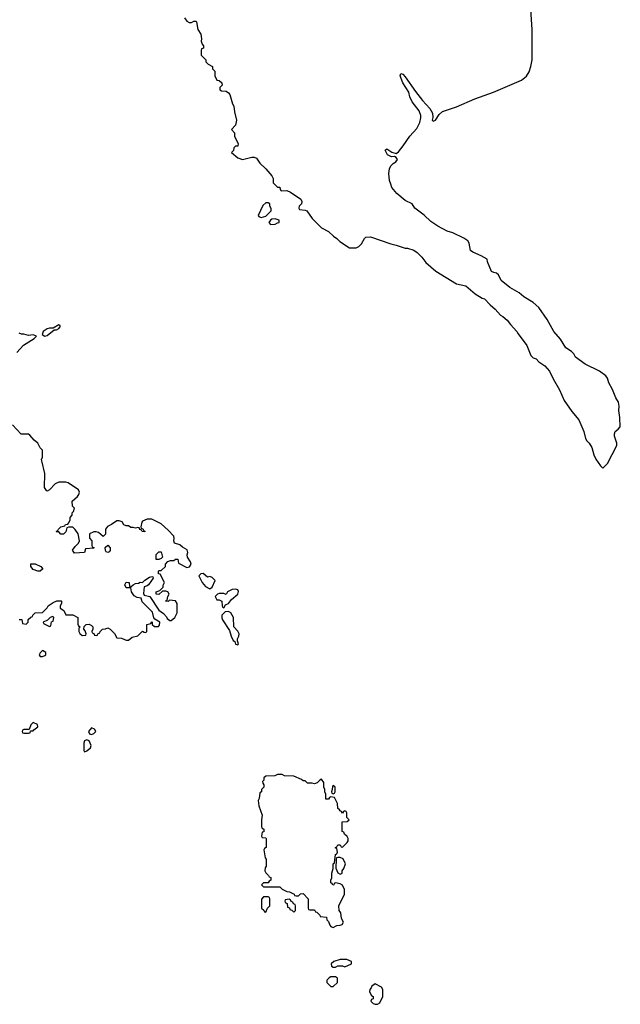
# Model space of a CAD drawing. Header units: inches. Extents: x 2528705 to 2676837, y 911742 to 1023252.
# Tile 29 of 143: x 2582913 to 2588079, y 912942 to 921414. Entities that reach past the tile are written whole.
import ezdxf

# ---------------------------------------------------------------- set-up
doc = ezdxf.new("R2010")
doc.units = ezdxf.units.IN
doc.header["$MEASUREMENT"] = 0
doc.layers.add('C5981', color=7, linetype='Continuous')
doc.layers.add('C5982', color=7, linetype='Continuous')

msp = doc.modelspace()

# ---------------------------------------------------------------- linework, layer by layer
at = {"layer": 'C5981', "color": 5, "elevation": 60}
for points in [[(2585104, 920000), (2585130, 919974), (2585150, 919972), (2585152.7, 919952.7), (2585162, 919942), (2585210, 919944.7), (2585242, 919930), (2585331.3, 919870), (2585341, 919850), (2585336, 919830), (2585318, 919810), (2585312.7, 919792.7), (2585321, 919781), (2585370, 919776), (2585382, 919770), (2585430, 919704.7), (2585510, 919622), (2585570, 919591.3), (2585610.9, 919550.9), (2585642, 919530), (2585666.4, 919506.4), (2585750, 919452), (2585808.4, 919451.6), (2585830, 919462), (2585853.6, 919486.4), (2585878, 919530), (2585890, 919542), (2585930, 919544.7), (2586104.5, 919484.5), (2586150, 919474.8), (2586227.3, 919447.3), (2586250, 919446.8), (2586302, 919430), (2586331.3, 919410), (2586371.3, 919370), (2586405.2, 919325.2), (2586491.3, 919250), (2586670, 919141), (2586750, 919124.7), (2586830, 919056), (2586890, 919018), (2586910, 919011.3), (2586959.8, 918959.8), (2587004, 918924), (2587050, 918871.3), (2587070, 918861), (2587106, 918830), (2587136, 918790), (2587190.5, 918730.5), (2587201, 918710), (2587274, 918610), (2587310, 918524.7), (2587330, 918504.7), (2587355.3, 918495.3), (2587378, 918470), (2587430, 918436), (2587470.6, 918390), (2587502.5, 918322.5), (2587554.8, 918230), (2587596.8, 918136.8), (2587661.4, 918041.4), (2587721, 917970), (2587764, 917870), (2587781, 917810), (2587791.3, 917790), (2587811.3, 917770), (2587834.4, 917734.4), (2587851, 917670), (2587870, 917632), (2587910, 917574), (2587930, 917554), (2587970, 917594), (2588048, 917750), (2588048, 917770), (2588028.7, 917830), (2588028, 917850), (2588035.3, 917870), (2588062, 917890), (2588079, 917910), (2588076, 917990), (2588067, 918050), (2588069.4, 918090), (2588063.7, 918123.7), (2588040.1, 918160.1), (2588011.9, 918231.9), (2587979, 918290), (2587969, 918330), (2587955.1, 918350), (2587901.2, 918390), (2587776, 918450), (2587694, 918510), (2587678.6, 918538.6), (2587658.6, 918558.6), (2587610, 918589.2), (2587563.9, 918663.9), (2587506, 918730), (2587450, 918835.3), (2587377.5, 918937.5), (2587330, 918982), (2587250, 919028.7), (2587210, 919064), (2587128.7, 919110), (2587055.3, 919170), (2587030, 919218), (2587013.6, 919233.6), (2586990, 919238), (2586970, 919248), (2586938, 919330), (2586934.6, 919354.6), (2586883.1, 919383.1), (2586810, 919414), (2586790, 919428.7), (2586779, 919490), (2586768, 919510), (2586733.6, 919533.6), (2586639.5, 919579.5), (2586590, 919593.2), (2586510, 919637.2), (2586450, 919679), (2586391.5, 919731.5), (2586312.5, 919792.5), (2586289.1, 919829.1), (2586230, 919859), (2586158, 919918), (2586115.3, 919970), (2586105.3, 920000)], [(2582889.6, 918550.4), (2582947.2, 918612.8), (2583038, 918670), (2583058, 918690), (2583030, 918702), (2582990, 918698), (2582950, 918708.7), (2582928.7, 918708.7), (2582910, 918718)], [(2582910, 916254), (2582932.7, 916252.7), (2582938, 916218), (2582970, 916214), (2582986, 916230), (2582987.3, 916252.7), (2583010, 916274), (2583022, 916278), (2583026, 916290), (2583046, 916310), (2583110, 916314), (2583150, 916354), (2583158, 916370), (2583200.2, 916399.8), (2583232.7, 916412.7), (2583270, 916414), (2583274, 916410), (2583274, 916390), (2583262, 916370), (2583262, 916350), (2583294, 916330), (2583310, 916294), (2583370, 916292), (2583412, 916270), (2583412.7, 916212.7), (2583418, 916198), (2583434, 916190), (2583422, 916178), (2583422, 916150), (2583430, 916134), (2583450, 916114), (2583482, 916118), (2583486, 916130), (2583476.4, 916156.4), (2583466, 916170), (2583467.3, 916192.7), (2583486, 916210), (2583510, 916212), (2583530, 916202), (2583542, 916190), (2583542, 916170), (2583534, 916150), (2583538, 916138), (2583550, 916134), (2583558, 916118), (2583570, 916114), (2583582, 916118), (2583586, 916130), (2583602, 916138), (2583606, 916150), (2583626, 916170), (2583650, 916172), (2583670, 916182), (2583691.1, 916171.1), (2583730, 916134), (2583750, 916094), (2583790, 916092), (2583830, 916074), (2583850, 916074), (2583880.4, 916099.6), (2583930, 916112), (2583970, 916154), (2583983.6, 916143.6), (2583998, 916142), (2584006, 916150), (2584008, 916210), (2584042, 916218), (2584050, 916234), (2584054, 916230), (2584054, 916210), (2584072.7, 916192.7), (2584107.3, 916192.7), (2584116.4, 916203.6), (2584118, 916230), (2584076.4, 916256.4), (2584068, 916268), (2584054.8, 916314.8), (2583966, 916406), (2583958, 916438), (2583923.1, 916443.1), (2583897.2, 916457.2), (2583875.3, 916490), (2583870, 916526), (2583830, 916526), (2583818, 916550), (2583830, 916574), (2583850, 916572), (2583854, 916570), (2583858, 916538), (2583870, 916534), (2583888, 916552), (2583910, 916562), (2583935.3, 916564.7), (2583950, 916574), (2583970, 916572), (2583988.9, 916591.1), (2584030, 916618), (2584050, 916622), (2584059.6, 916619.6), (2584062, 916610), (2584022, 916550), (2584010, 916542), (2583984.7, 916535.3), (2583978, 916478), (2583982.8, 916462.8), (2584031.3, 916451.3), (2584110, 916332), (2584150, 916304.7), (2584175.3, 916275.3), (2584181, 916261), (2584203.6, 916243.6), (2584216.4, 916243.6), (2584248.4, 916271.6), (2584268, 916310), (2584268, 916390), (2584254, 916414), (2584202, 916418), (2584191.1, 916408.9), (2584168, 916410), (2584182, 916418), (2584188.4, 916451.6), (2584198, 916470), (2584186, 916490), (2584170, 916498), (2584142, 916498), (2584110, 916468), (2584086, 916470), (2584086, 916490), (2584118, 916502), (2584148, 916532), (2584148, 916548), (2584158, 916570), (2584122, 916642), (2584107.3, 916647.3), (2584106, 916670), (2584110, 916674), (2584130, 916674), (2584166, 916710), (2584168, 916730), (2584188.7, 916751.3), (2584210, 916762), (2584238, 916762), (2584252.7, 916772.7), (2584272.7, 916772.7), (2584278, 916738), (2584350, 916701), (2584373.2, 916706.8), (2584388.7, 916730), (2584382, 916750), (2584355.3, 916790), (2584354, 916810), (2584359, 916830), (2584352.5, 916852.5), (2584314.6, 916874.6), (2584290, 916895.3), (2584246, 916910), (2584238, 916930), (2584242, 916950), (2584239, 916970), (2584190, 917022), (2584130, 917075.3), (2584050, 917115.3), (2584010, 917115.3), (2583970, 917098), (2583964.7, 917090), (2583954, 917050), (2583958, 917038), (2583974, 917030), (2583978, 917018), (2583990, 917014), (2583990, 917006), (2583966, 917010), (2583962, 917022), (2583950, 917026), (2583942, 917042), (2583930, 917046), (2583910, 917038), (2583890, 917046), (2583870, 917046), (2583850, 917058), (2583830, 917058), (2583808.7, 917068.7), (2583793.6, 917093.6), (2583770, 917102), (2583750, 917102), (2583702, 917070), (2583667.1, 917052.9), (2583651.3, 917030), (2583651.6, 916988.4), (2583631.6, 916968.4), (2583590, 917002), (2583570, 917008.7), (2583550, 917008), (2583514, 916990), (2583512.7, 916952.7), (2583534, 916930), (2583534, 916890), (2583538, 916878), (2583551.6, 916871.6), (2583550, 916868), (2583478, 916862), (2583471.6, 916828.4), (2583384, 916824), (2583368.7, 916850), (2583390, 916882), (2583418, 916910), (2583428, 916930), (2583415.3, 916990), (2583390, 917028.7), (2583370, 917048), (2583332.7, 917047.3), (2583318, 917042), (2583310, 917006), (2583290, 916988), (2583268.4, 916988.4), (2583250, 917006), (2583230, 917006), (2583226, 917010), (2583242, 917018), (2583246, 917030), (2583266, 917050), (2583302, 917058), (2583306, 917070), (2583327.3, 917072.7), (2583336.4, 917083.6), (2583348, 917110), (2583348.4, 917131.6), (2583366, 917150), (2583366, 917170), (2583376.4, 917183.6), (2583386, 917210), (2583368.4, 917228.4), (2583366, 917270), (2583410, 917312), (2583422, 917330), (2583428.7, 917350), (2583418, 917370), (2583329.1, 917429.1), (2583310, 917435.3), (2583250, 917435.3), (2583219.8, 917420.2), (2583170, 917368), (2583150, 917358), (2583143.1, 917363.1), (2583128, 917390), (2583128.7, 917510), (2583103.1, 917616.9), (2583102, 917630), (2583108, 917650), (2583108, 917710), (2583089.1, 917729.1), (2583068, 917770), (2583036.4, 917796.4), (2583000.4, 917840.4), (2582990, 917848), (2582927.3, 917847.3), (2582850, 917928)]]:
    msp.add_lwpolyline(points, dxfattribs=at)
for points in [[(2585050, 919838), (2585030, 919838), (2585005.4, 919814.6), (2584964.7, 919730), (2584970, 919722), (2584990, 919712), (2585030, 919724.7), (2585075.3, 919770), (2585075.3, 919790), (2585066, 919810), (2585066, 919830)], [(2585110, 919701.2), (2585082.8, 919697.2), (2585070, 919688.7), (2585056, 919670), (2585071.1, 919651.1), (2585110, 919654.8), (2585130, 919664.7), (2585146, 919670), (2585146, 919690)], [(2583250, 918788), (2583199.8, 918760.2), (2583170, 918759.3), (2583150, 918752.7), (2583116, 918730), (2583106, 918706), (2583130, 918691.3), (2583150, 918696), (2583210, 918744.7), (2583230, 918746), (2583250, 918758), (2583262, 918770), (2583262, 918782)], [(2583670, 916828.7), (2583656.4, 916836.4), (2583650, 916846), (2583648.7, 916871.3), (2583671.3, 916891.3), (2583692, 916870), (2583690, 916846), (2583683.6, 916836.4)], [(2584110, 916768), (2584086, 916770), (2584088.4, 916811.6), (2584110, 916834), (2584130, 916834), (2584142, 916790), (2584130, 916778)], [(2583070, 916669), (2583030, 916682), (2583008.7, 916710), (2583008.9, 916731.1), (2583047.3, 916732.7), (2583094, 916710), (2583112, 916690), (2583090, 916669)], [(2584490, 916648), (2584470, 916646), (2584454, 916630), (2584482, 916570), (2584510, 916538), (2584550, 916518), (2584568, 916530), (2584595.3, 916590), (2584570, 916614), (2584550, 916622), (2584530, 916618)], [(2584773.2, 916513.2), (2584742, 916510), (2584702, 916490), (2584690, 916468), (2584670, 916478), (2584630, 916478), (2584614, 916470), (2584594, 916450), (2584610, 916422), (2584630, 916422), (2584651.3, 916411.3), (2584654, 916370), (2584658, 916358), (2584670, 916354), (2584682, 916378), (2584710, 916392), (2584735.5, 916424.5), (2584789, 916470), (2584795.3, 916495.3), (2584788.7, 916508.7)], [(2583198, 916278), (2583174, 916270), (2583152.7, 916247.3), (2583114, 916230), (2583118, 916218), (2583170, 916194), (2583182, 916198), (2583187.3, 916232.7), (2583202, 916238), (2583206, 916270)], [(2584710, 916321.2), (2584681, 916319), (2584652, 916290), (2584651.6, 916268.4), (2584658.8, 916250), (2584718.8, 916158.8), (2584731, 916110), (2584750, 916072), (2584763.6, 916063.6), (2584770, 916042), (2584790, 916034), (2584796.4, 916043.6), (2584786, 916070), (2584788, 916088), (2584799, 916110), (2584801.2, 916130), (2584790, 916154), (2584754, 916190), (2584751.2, 916271.2), (2584730, 916309.4)], [(2583110, 915986), (2583090, 915966), (2583082, 915950), (2583090, 915934), (2583110, 915934), (2583130, 915942), (2583138, 915950), (2583138, 915970)], [(2583030, 915366), (2583010, 915346), (2582994, 915306), (2582950, 915306), (2582938, 915302), (2582934, 915290), (2582938, 915278), (2582950, 915274), (2582990, 915274), (2583002, 915278), (2583006, 915294), (2583030, 915294), (2583035.3, 915304.7), (2583059, 915321), (2583068, 915330), (2583066, 915350)], [(2583530, 915322), (2583504.7, 915290), (2583514, 915270), (2583530, 915264.7), (2583550, 915272), (2583568, 915290), (2583558, 915310)], [(2583490, 915218), (2583471.6, 915208.4), (2583464.7, 915190), (2583465.4, 915125.4), (2583470, 915114), (2583490, 915122), (2583522, 915150), (2583528.7, 915170), (2583510, 915208)], [(2585170, 914918), (2585130, 914918), (2585107.3, 914907.3), (2585030, 914906), (2585014, 914890), (2585014, 914870), (2585002, 914858), (2585003.6, 914843.6), (2585014, 914830), (2585014, 914810), (2584994, 914790), (2584994, 914770), (2584978, 914762), (2584972.7, 914712.7), (2584965.4, 914694.6), (2584971.3, 914650), (2584998, 914570), (2584992, 914530), (2584994, 914470), (2584998, 914458), (2585014, 914450), (2585012.7, 914427.3), (2584998, 914422), (2584994, 914390), (2584998, 914378), (2585030, 914374), (2585034, 914370), (2585034, 914290), (2585018, 914282), (2585014, 914270), (2585023.6, 914203.6), (2585034, 914190), (2585034, 914130), (2585023.6, 914116.4), (2585022, 914090), (2585030, 914074), (2585054, 914050), (2585058, 914038), (2585072.7, 914032.7), (2585074, 914010), (2585058, 914002), (2585050, 913986), (2585010, 913986), (2584994, 913970), (2585010, 913954), (2585150, 913952), (2585170, 913932), (2585210, 913912), (2585234, 913910), (2585274, 913890), (2585278, 913878), (2585290, 913874), (2585310, 913874), (2585328.4, 913891.6), (2585350, 913894), (2585394, 913850), (2585394, 913770), (2585398, 913758), (2585410, 913754), (2585450, 913754), (2585458, 913738), (2585470, 913734), (2585494, 913710), (2585498, 913698), (2585552.7, 913692.7), (2585554, 913670), (2585570, 913654), (2585582, 913622), (2585590, 913612), (2585610, 913602), (2585640.4, 913619.6), (2585670, 913622), (2585686, 913630), (2585698, 913650), (2585680.4, 913680.4), (2585675.3, 913730), (2585662, 913750), (2585658, 913790), (2585708, 913890), (2585708, 913930), (2585688.4, 913968.4), (2585670, 913978), (2585630, 913986), (2585618, 913982), (2585614, 913970), (2585607.3, 913967.3), (2585602, 913982), (2585588.4, 913988.4), (2585588, 914010), (2585598, 914030), (2585598, 914070), (2585608, 914110), (2585608, 914150), (2585622, 914158), (2585628.4, 914231.6), (2585642, 914238), (2585646, 914250), (2585642, 914282), (2585630, 914286), (2585628.4, 914291.6), (2585642, 914298), (2585650, 914314), (2585670, 914314), (2585678, 914298), (2585690, 914294), (2585730, 914334), (2585738, 914350), (2585738, 914370), (2585730, 914386), (2585707.3, 914407.3), (2585702, 914422), (2585686, 914430), (2585687.3, 914512.7), (2585730, 914514), (2585746, 914530), (2585726, 914550), (2585726, 914590), (2585722, 914602), (2585710, 914606), (2585698, 914602), (2585690, 914586), (2585682, 914602), (2585670, 914606), (2585662, 914622), (2585650, 914626), (2585646, 914670), (2585622, 914722), (2585590, 914726), (2585578, 914722), (2585570, 914706), (2585547.3, 914707.3), (2585546, 914750), (2585538, 914770), (2585538, 914790), (2585528, 914810), (2585528, 914850), (2585510, 914878), (2585494, 914870), (2585471.6, 914848.4), (2585450, 914838), (2585430, 914846), (2585390, 914846), (2585370, 914866), (2585350, 914866), (2585336.4, 914876.4), (2585270, 914906), (2585190, 914908)], [(2585610, 914826), (2585603.6, 914816.4), (2585602, 914790), (2585594, 914770), (2585598, 914758), (2585610, 914754), (2585622, 914758), (2585626, 914770), (2585626, 914810)], [(2585670, 914206), (2585650, 914206), (2585638, 914202), (2585634, 914190), (2585632.7, 914112.7), (2585650, 914074), (2585670, 914062), (2585686, 914070), (2585688, 914090), (2585702, 914110), (2585715.3, 914150), (2585694.6, 914194.6)], [(2585050, 913866), (2585010, 913866), (2584992.7, 913847.3), (2584994, 913770), (2585012.7, 913752.7), (2585018, 913738), (2585030, 913734), (2585046, 913770), (2585066, 913790), (2585066, 913850), (2585062, 913862)], [(2585230, 913846), (2585198, 913842), (2585194, 913830), (2585198, 913818), (2585214, 913810), (2585218, 913778), (2585232.7, 913772.7), (2585238, 913758), (2585252.7, 913752.7), (2585270, 913734), (2585286, 913750), (2585286, 913790), (2585282, 913802), (2585267.3, 913807.3), (2585262, 913822), (2585247.3, 913827.3), (2585242, 913842)], [(2585670, 913328), (2585614, 913310), (2585592, 913290), (2585594, 913270), (2585610, 913262), (2585630, 913262), (2585650, 913272), (2585690, 913272), (2585710, 913264.7), (2585766, 913290), (2585766, 913310), (2585727.3, 913327.3)], [(2585630, 913178), (2585590, 913178), (2585574, 913170), (2585554, 913150), (2585554, 913130), (2585590, 913094), (2585610, 913094), (2585646, 913130), (2585647.3, 913167.3)], [(2585970, 913118), (2585941, 913099), (2585936, 913084), (2585924.7, 913070), (2585922, 913050), (2585938, 913018), (2585954, 913010), (2585954, 912990), (2585938, 912982), (2585934, 912970), (2585954, 912950), (2585970, 912942), (2585990, 912942), (2586010, 912954), (2586038, 913010), (2586038, 913070), (2586026, 913090)]]:
    msp.add_lwpolyline(points, close=True, dxfattribs=at)
at = {"layer": 'C5982', "color": 5, "elevation": 60}
for points in [[(2586105.3, 920000), (2586095.3, 920030), (2586089, 920090), (2586093.2, 920130), (2586104.5, 920155.5), (2586124.5, 920175.5), (2586148.7, 920190), (2586162, 920210), (2586150, 920228), (2586136.4, 920236.4), (2586110, 920235.3), (2586078, 920250), (2586058, 920290), (2586070, 920302), (2586114.8, 920274.8), (2586150, 920262), (2586170, 920276), (2586212.5, 920327.5), (2586269.5, 920410.5), (2586330, 920478), (2586355.1, 920530), (2586362.7, 920570), (2586362.7, 920590), (2586349.3, 920630), (2586287.7, 920707.7), (2586269.7, 920749.6), (2586259.3, 920790), (2586209.4, 920870), (2586186, 920930), (2586190, 920951.3), (2586210, 920944.7), (2586230, 920922.8), (2586316.5, 920796.5), (2586378.2, 920718.2), (2586442, 920650), (2586463.7, 920610), (2586466.2, 920573.8), (2586461, 920550), (2586470, 920541), (2586490, 920550.7), (2586522, 920598), (2586550, 920624.2), (2586670, 920663), (2586826.6, 920733.4), (2586989.6, 920790), (2587230, 920892.7), (2587271.3, 920928.7), (2587294.5, 920965.5), (2587310.7, 921010), (2587320.7, 921070), (2587320.6, 921330), (2587288.2, 921810)], [(2584331, 921430), (2584350, 921401), (2584370, 921390.8), (2584390, 921390.8), (2584410, 921401), (2584422, 921402), (2584430, 921402), (2584434.8, 921394.8), (2584446, 921330), (2584471.3, 921290), (2584478, 921250), (2584474, 921230), (2584482, 921202), (2584494, 921190), (2584494, 921170), (2584478, 921162), (2584474, 921150), (2584474, 921110), (2584514, 921070), (2584514, 921050), (2584534, 921030), (2584571, 921011), (2584572, 920990), (2584591, 920971), (2584592, 920930), (2584610, 920894), (2584630, 920892), (2584652, 920870), (2584654, 920850), (2584634, 920830), (2584634, 920810), (2584650, 920802), (2584690, 920798), (2584710, 920784.7), (2584721, 920770), (2584744.7, 920690), (2584756, 920670), (2584762, 920622), (2584778.8, 920550), (2584770, 920506), (2584734, 920470), (2584759.6, 920439.6), (2584762, 920410), (2584791.6, 920348.4), (2584790, 920326), (2584770, 920326), (2584754, 920310), (2584751.6, 920288.4), (2584734, 920270), (2584790, 920224.7), (2584830, 920212), (2584908.7, 920231.3), (2584930, 920231.3), (2584950, 920222), (2584979.8, 920179.8), (2585030, 920131.3), (2585082, 920070), (2585092.7, 920047.3), (2585094, 920010), (2585104, 920000)]]:
    msp.add_lwpolyline(points, dxfattribs=at)

doc.saveas('drawing.dxf')
